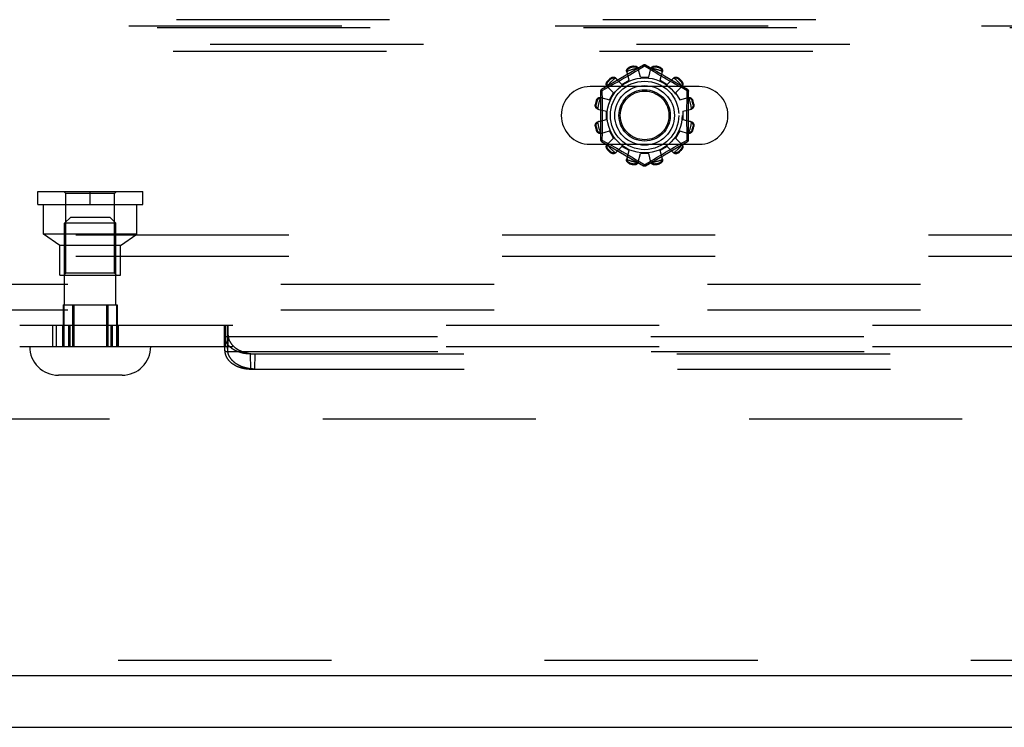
# Model space of a CAD drawing. Header units: inches. Extents: x 0 to 189, y 0 to 122.
# Tile 96 of 226: x 71.3 to 76.1, y 35.12 to 38.57. Entities that reach past the tile are written whole.
import ezdxf

# ---------------------------------------------------------------- set-up
doc = ezdxf.new("R2010")
doc.units = ezdxf.units.IN
doc.header["$LTSCALE"] = 10.388889
doc.header["$MEASUREMENT"] = 0
doc.linetypes.add('HIDDEN', pattern=[0.2, 0.1, -0.1])
doc.layers.get('0').update_dxf_attribs({"linetype": 'CONTINUOUS'})
for name, color, linetype in [('DEFAULT_2', 8, 'HIDDEN'), ('RIGHTHAND_DOOR_ASSEMBLY', 7, 'CONTINUOUS'), ('SUBPANEL', 7, 'CONTINUOUS')]:
    doc.layers.add(name, color=color, linetype=linetype)

msp = doc.modelspace()

# ---------------------------------------------------------------- linework, layer by layer
at = {"color": 7, "linetype": 'Continuous'}
msp.add_line((38.006, 35.1205), (85.902, 35.1205), dxfattribs=at)
at = {"layer": 'DEFAULT_2', "color": 8, "linetype": 'HIDDEN'}
for p, q in [((69.9698, 38.412), (78.7198, 38.412)), ((74.3398, 38.3443), (74.1353, 38.2262)), ((74.2916, 38.3357), (74.2906, 38.3395)), ((74.3448, 38.3397), (74.3099, 38.3185)), ((74.3482, 38.3376), (74.3448, 38.3397)), ((74.3679, 38.3256), (74.3482, 38.3376)), ((74.5543, 38.2262), (74.3498, 38.3443)), ((74.3989, 38.3395), (74.3979, 38.3357)), ((74.2691, 38.2706), (74.2575, 38.3127)), ((74.2724, 38.296), (74.2577, 38.2874)), ((74.2717, 38.3344), (74.2727, 38.3306)), ((74.2861, 38.3042), (74.2724, 38.296)), ((74.2987, 38.3117), (74.2861, 38.3042)), ((74.3099, 38.3185), (74.2987, 38.3117)), ((74.3248, 38.2855), (74.3137, 38.3277)), ((74.3648, 38.2855), (74.3758, 38.3277)), ((74.399, 38.3068), (74.3875, 38.3137)), ((74.4117, 38.2992), (74.399, 38.3068)), ((74.4254, 38.2911), (74.4117, 38.2992)), ((74.4168, 38.3306), (74.4178, 38.3344)), ((74.4204, 38.2706), (74.432, 38.3127)), ((74.4395, 38.2829), (74.4254, 38.2911)), ((74.1626, 38.2405), (74.1937, 38.2098)), ((74.164, 38.2664), (74.1668, 38.2636)), ((74.1884, 38.2479), (74.1724, 38.2391)), ((74.1806, 38.2774), (74.1778, 38.2802)), ((74.2006, 38.2547), (74.1884, 38.2479)), ((74.2139, 38.2622), (74.2006, 38.2547)), ((74.2038, 38.2816), (74.2344, 38.2506)), ((74.228, 38.2702), (74.2139, 38.2622)), ((74.2428, 38.2787), (74.228, 38.2702)), ((74.2344, 38.2506), (74.2691, 38.2706)), ((74.2577, 38.2874), (74.2428, 38.2787)), ((74.3248, 38.2855), (74.3648, 38.2855)), ((74.4204, 38.2706), (74.4551, 38.2506)), ((74.4537, 38.2747), (74.4395, 38.2829)), ((74.4675, 38.2668), (74.4537, 38.2747)), ((74.4551, 38.2506), (74.4857, 38.2816)), ((74.4807, 38.2593), (74.4675, 38.2668)), ((74.493, 38.2524), (74.4807, 38.2593)), ((74.5043, 38.2461), (74.493, 38.2524)), ((74.4958, 38.2098), (74.5269, 38.2405)), ((74.5145, 38.2405), (74.5043, 38.2461)), ((74.5117, 38.2802), (74.5089, 38.2774)), ((74.528, 38.2331), (74.5145, 38.2405)), ((74.5227, 38.2636), (74.5255, 38.2664)), ((74.6104, 38.2401), (74.0791, 38.2401)), ((74.1303, 38.2176), (74.1303, 37.9814)), ((74.1545, 38.2293), (74.1367, 38.2196)), ((74.1367, 38.2196), (74.137, 38.2079)), ((74.1724, 38.2391), (74.1545, 38.2293)), ((74.1737, 38.1752), (74.1937, 38.2098)), ((74.4958, 38.2098), (74.5158, 38.1752)), ((74.5528, 38.2196), (74.528, 38.2331)), ((74.5593, 37.9814), (74.5593, 38.2176)), ((74.1048, 38.1537), (74.1086, 38.1527)), ((74.1136, 38.1715), (74.1098, 38.1726)), ((74.1316, 38.1868), (74.1737, 38.1752)), ((74.5158, 38.1752), (74.5579, 38.1868)), ((74.5797, 38.1726), (74.5759, 38.1715)), ((74.5809, 38.1527), (74.5847, 38.1537)), ((74.1165, 38.1305), (74.1588, 38.1195)), ((74.1588, 38.0795), (74.1588, 38.1195)), ((74.5308, 38.1195), (74.573, 38.1305)), ((74.5308, 38.1195), (74.5308, 38.0795)), ((74.1165, 38.0685), (74.1588, 38.0795)), ((74.5308, 38.0795), (74.573, 38.0685)), ((74.1086, 38.0463), (74.1048, 38.0453)), ((74.1098, 38.0265), (74.1136, 38.0275)), ((74.1316, 38.0123), (74.1737, 38.0238)), ((74.1937, 37.9892), (74.1737, 38.0238)), ((74.5158, 38.0238), (74.4958, 37.9892)), ((74.5158, 38.0238), (74.5579, 38.0123)), ((74.5759, 38.0275), (74.5797, 38.0265)), ((74.5847, 38.0453), (74.5809, 38.0463)), ((74.0791, 37.9589), (74.6104, 37.9589)), ((74.1353, 37.9728), (74.3398, 37.8547)), ((74.1367, 37.9794), (74.1615, 37.9659)), ((74.1615, 37.9659), (74.175, 37.9585)), ((74.1626, 37.9585), (74.1937, 37.9892)), ((74.175, 37.9585), (74.1852, 37.9529)), ((74.1852, 37.9529), (74.1965, 37.9466)), ((74.3498, 37.8547), (74.5543, 37.9728)), ((74.4958, 37.9892), (74.5269, 37.9585)), ((74.5011, 37.9511), (74.5171, 37.9599)), ((74.5171, 37.9599), (74.535, 37.9697)), ((74.535, 37.9697), (74.5528, 37.9794)), ((74.5528, 37.9794), (74.5525, 37.9911)), ((74.1668, 37.9354), (74.164, 37.9326)), ((74.1778, 37.9188), (74.1806, 37.9216)), ((74.1965, 37.9466), (74.2088, 37.9397)), ((74.2038, 37.9174), (74.2344, 37.9484)), ((74.2088, 37.9397), (74.222, 37.9323)), ((74.222, 37.9323), (74.2358, 37.9244)), ((74.2691, 37.9284), (74.2344, 37.9484)), ((74.2358, 37.9244), (74.25, 37.9162)), ((74.25, 37.9162), (74.2641, 37.9079)), ((74.2575, 37.8864), (74.2691, 37.9284)), ((74.3137, 37.8713), (74.3248, 37.9135)), ((74.3648, 37.9135), (74.3248, 37.9135)), ((74.3758, 37.8713), (74.3648, 37.9135)), ((74.4171, 37.903), (74.4318, 37.9116)), ((74.4551, 37.9484), (74.4204, 37.9284)), ((74.432, 37.8864), (74.4204, 37.9284)), ((74.4318, 37.9116), (74.4467, 37.9204)), ((74.4467, 37.9204), (74.4615, 37.9288)), ((74.4551, 37.9484), (74.4857, 37.9174)), ((74.4615, 37.9288), (74.4756, 37.9368)), ((74.4756, 37.9368), (74.4889, 37.9443)), ((74.4889, 37.9443), (74.5011, 37.9511)), ((74.5089, 37.9216), (74.5117, 37.9188)), ((74.5255, 37.9326), (74.5227, 37.9354)), ((74.2727, 37.8684), (74.2717, 37.8646)), ((74.2843, 37.8959), (74.2964, 37.8887)), ((74.2906, 37.8595), (74.2916, 37.8633)), ((74.2964, 37.8887), (74.3123, 37.8791)), ((74.3123, 37.8791), (74.3216, 37.8734)), ((74.3216, 37.8734), (74.3413, 37.8614)), ((74.3413, 37.8614), (74.3448, 37.8593)), ((74.3448, 37.8593), (74.3796, 37.8805)), ((74.3796, 37.8805), (74.3908, 37.8873)), ((74.3908, 37.8873), (74.4034, 37.8948)), ((74.3979, 37.8633), (74.3989, 37.8595)), ((74.4034, 37.8948), (74.4171, 37.903)), ((74.4178, 37.8646), (74.4168, 37.8684)), ((71.3873, 37.729), (71.8993, 37.729)), ((71.3873, 37.666), (71.3873, 37.729)), ((71.5253, 37.719), (71.5153, 37.729)), ((71.7613, 37.719), (71.5253, 37.719)), ((71.5253, 37.331), (71.5253, 37.719)), ((71.6433, 37.666), (71.6433, 37.729)), ((71.7613, 37.719), (71.7713, 37.729)), ((71.7613, 37.331), (71.7613, 37.719)), ((71.8993, 37.666), (71.8993, 37.729)), ((71.3873, 37.666), (71.8993, 37.666)), ((71.4163, 37.521), (71.4163, 37.666)), ((71.8703, 37.521), (71.8703, 37.666)), ((71.5483, 37.6045), (71.5183, 37.5745)), ((71.7683, 37.5745), (71.5183, 37.5745)), ((71.5183, 37.1775), (71.5183, 37.5745)), ((71.5483, 37.6045), (71.7383, 37.6045)), ((71.7383, 37.6045), (71.7683, 37.5745)), ((71.7683, 37.1775), (71.7683, 37.5745)), ((71.8703, 37.521), (71.4163, 37.521)), ((71.4958, 37.466), (71.4163, 37.521)), ((71.7908, 37.466), (71.8703, 37.521)), ((78.8448, 37.516), (69.8448, 37.516)), ((71.7908, 37.466), (71.4958, 37.466)), ((71.4958, 37.321), (71.4958, 37.466)), ((71.7908, 37.321), (71.7908, 37.466)), ((78.8448, 37.412), (69.8448, 37.412)), ((71.5253, 37.331), (71.5153, 37.321)), ((71.7613, 37.331), (71.5253, 37.331)), ((71.7613, 37.331), (71.7713, 37.321)), ((71.4958, 37.321), (71.7908, 37.321)), ((71.5114, 37.1775), (71.7752, 37.1775)), ((71.5114, 37.1775), (71.5114, 36.9745)), ((71.5153, 37.1775), (71.5153, 36.9745)), ((71.5573, 37.1775), (71.5573, 36.9745)), ((71.5634, 37.1775), (71.5634, 36.9745)), ((71.7232, 37.1775), (71.7232, 36.9745)), ((71.7293, 37.1775), (71.7293, 36.9745)), ((71.7713, 37.1775), (71.7713, 36.9745)), ((71.7752, 37.1775), (71.7752, 36.9745)), ((71.2997, 37.0785), (80.8598, 37.0785)), ((71.4602, 37.0785), (71.4602, 36.9745)), ((71.4779, 37.0785), (71.4779, 36.9745)), ((71.5081, 37.0785), (71.5081, 36.9745)), ((71.5129, 37.0785), (71.5129, 36.9745)), ((71.5374, 37.0785), (71.5374, 36.9745)), ((71.5436, 37.0785), (71.5436, 36.9745)), ((71.7433, 37.0785), (71.7433, 36.9745)), ((71.7496, 37.0785), (71.7496, 36.9745)), ((71.774, 37.0785), (71.774, 36.9745)), ((71.7788, 37.0785), (71.7788, 36.9745)), ((72.2963, 37.0785), (72.2963, 36.9745)), ((72.2973, 37.0389), (72.2975, 37.047)), ((72.2975, 37.047), (72.2978, 37.053)), ((72.2978, 37.053), (72.298, 37.0575)), ((72.298, 37.0575), (72.2981, 37.0605)), ((72.2981, 37.0605), (72.2983, 37.0634)), ((72.2983, 37.0634), (72.2984, 37.066)), ((72.2984, 37.066), (72.2985, 37.0676)), ((72.2985, 37.0676), (72.2986, 37.0691)), ((72.2986, 37.0691), (72.2987, 37.0704)), ((72.2992, 37.0785), (72.2992, 36.9745)), ((72.3, 36.9745), (72.3, 37.0785)), ((72.3002, 37.0785), (72.3002, 36.9745)), ((72.311, 37.0785), (72.311, 36.9745)), ((72.312, 37.0785), (72.312, 36.9745)), ((72.3122, 36.9745), (72.3122, 37.0785)), ((72.3135, 37.0711), (72.3133, 37.0723)), ((72.3136, 37.0698), (72.3135, 37.0711)), ((72.3137, 37.0683), (72.3136, 37.0698)), ((72.3138, 37.0668), (72.3137, 37.0683)), ((72.3139, 37.0643), (72.3138, 37.0668)), ((72.3139, 37.0785), (72.3139, 36.9745)), ((72.3141, 37.0615), (72.3139, 37.0643)), ((72.3142, 37.0585), (72.3141, 37.0615)), ((72.3144, 37.0542), (72.3142, 37.0585)), ((72.3146, 37.0482), (72.3144, 37.0542)), ((72.3149, 37.0403), (72.3146, 37.0482)), ((72.297, 37.03), (72.2973, 37.0389)), ((72.2988, 36.9563), (72.297, 37.03)), ((72.297, 37.0271), (72.297, 37.03)), ((72.2972, 37.0239), (72.297, 37.0271)), ((72.2988, 36.9535), (72.297, 37.0271)), ((72.2972, 37.0239), (79.8623, 37.0239)), ((72.3134, 36.9563), (72.3152, 37.03)), ((72.3152, 37.03), (72.3149, 37.0403)), ((71.2997, 36.9745), (80.141, 36.9745)), ((72.2988, 36.9563), (72.2989, 36.9601)), ((72.2988, 36.9563), (72.2988, 36.9535)), ((72.2988, 36.9535), (72.2989, 36.9504)), ((72.2989, 36.9601), (72.299, 36.9628)), ((72.2989, 36.9504), (79.8605, 36.9504)), ((72.299, 36.9628), (72.2991, 36.9647)), ((72.2991, 36.9664), (72.2992, 36.968)), ((72.2991, 36.9647), (72.2991, 36.9664)), ((72.2992, 36.968), (72.2993, 36.9689)), ((72.2993, 36.9689), (72.2993, 36.9698)), ((72.3128, 36.9706), (72.3128, 36.9714)), ((72.3129, 36.9698), (72.3128, 36.9706)), ((72.3129, 36.9689), (72.3129, 36.9698)), ((72.313, 36.968), (72.3129, 36.9689)), ((72.3131, 36.9664), (72.313, 36.968)), ((72.3131, 36.9647), (72.3131, 36.9664)), ((72.3132, 36.9622), (72.3131, 36.9647)), ((72.3133, 36.9594), (72.3132, 36.9622)), ((72.3134, 36.9563), (72.3133, 36.9594)), ((72.4248, 36.9382), (79.7346, 36.9382)), ((72.4266, 36.8647), (72.4248, 36.9382)), ((72.4456, 36.8647), (72.4473, 36.9382)), ((72.4266, 36.8647), (79.7329, 36.8647)), ((71.7983, 36.8345), (71.4883, 36.8345)), ((84.204, 36.6205), (63.6, 36.6205))]:
    msp.add_line(p, q, dxfattribs=at)
for points in [[(74.2906, 38.3395), (74.2927, 38.3399), (74.2949, 38.34), (74.2971, 38.34), (74.2993, 38.3398), (74.3014, 38.3393), (74.3034, 38.3386), (74.3053, 38.3378), (74.3071, 38.3368), (74.3087, 38.3356), (74.3101, 38.3342), (74.3113, 38.3327), (74.3124, 38.3311), (74.3132, 38.3295), (74.3137, 38.3277)], [(74.3398, 38.3443), (74.3401, 38.3444), (74.3405, 38.3442), (74.3411, 38.3439), (74.3417, 38.3434), (74.3424, 38.3427), (74.3432, 38.3418), (74.3439, 38.3408), (74.3448, 38.3397)], [(74.3448, 38.3397), (74.3455, 38.3408), (74.3463, 38.3418), (74.3471, 38.3427), (74.3478, 38.3434), (74.3484, 38.3439), (74.349, 38.3442), (74.3494, 38.3444), (74.3498, 38.3443)], [(74.3758, 38.3277), (74.3763, 38.3295), (74.3771, 38.3311), (74.3782, 38.3327), (74.3794, 38.3342), (74.3808, 38.3356), (74.3825, 38.3368), (74.3842, 38.3378), (74.3861, 38.3386), (74.3881, 38.3393), (74.3902, 38.3398), (74.3924, 38.34), (74.3946, 38.34), (74.3968, 38.3399), (74.3989, 38.3395)], [(74.2575, 38.3127), (74.2571, 38.3144), (74.257, 38.3163), (74.2571, 38.3182), (74.2574, 38.3201), (74.258, 38.322), (74.2588, 38.3239), (74.2598, 38.3256), (74.261, 38.3273), (74.2624, 38.3288), (74.264, 38.3303), (74.2658, 38.3316), (74.2677, 38.3327), (74.2696, 38.3337), (74.2717, 38.3344)], [(74.2598, 38.3145), (74.2593, 38.313), (74.2591, 38.3115), (74.2589, 38.3099), (74.259, 38.3084), (74.2591, 38.307), (74.2595, 38.3055)], [(74.2598, 38.3145), (74.26, 38.3155), (74.2602, 38.3165), (74.2605, 38.3176), (74.2608, 38.3185), (74.2612, 38.3195), (74.2616, 38.3205), (74.2621, 38.3214), (74.2626, 38.3223), (74.2632, 38.3232), (74.2638, 38.3242), (74.2645, 38.3251), (74.2653, 38.326), (74.2662, 38.3268), (74.2672, 38.3277), (74.2684, 38.3285), (74.2697, 38.3293), (74.2711, 38.33), (74.2727, 38.3306)], [(74.2916, 38.3357), (74.2933, 38.3359), (74.2949, 38.3361), (74.2964, 38.336), (74.2978, 38.3359), (74.2991, 38.3356), (74.3003, 38.3353), (74.3015, 38.3349), (74.3025, 38.3345), (74.3035, 38.334), (74.3045, 38.3335), (74.3054, 38.333), (74.3063, 38.3324), (74.3071, 38.3318), (74.3079, 38.3311), (74.3087, 38.3305), (74.3094, 38.3297), (74.3101, 38.329), (74.3108, 38.3282)], [(74.3156, 38.3206), (74.3152, 38.322), (74.3146, 38.3233), (74.3139, 38.3246), (74.313, 38.3259), (74.312, 38.3271), (74.3108, 38.3282)], [(74.3875, 38.3137), (74.3724, 38.3228), (74.3679, 38.3256)], [(74.3787, 38.3282), (74.3775, 38.3271), (74.3765, 38.3259), (74.3756, 38.3246), (74.3749, 38.3233), (74.3743, 38.322), (74.3739, 38.3206)], [(74.3787, 38.3282), (74.3794, 38.329), (74.3801, 38.3297), (74.3808, 38.3305), (74.3816, 38.3311), (74.3824, 38.3318), (74.3832, 38.3324), (74.3841, 38.333), (74.385, 38.3335), (74.386, 38.334), (74.387, 38.3345), (74.3881, 38.3349), (74.3892, 38.3353), (74.3904, 38.3356), (74.3917, 38.3359), (74.3931, 38.336), (74.3946, 38.3361), (74.3962, 38.3359), (74.3979, 38.3357)], [(74.4168, 38.3306), (74.4184, 38.33), (74.4198, 38.3293), (74.4211, 38.3285), (74.4223, 38.3277), (74.4233, 38.3268), (74.4242, 38.3259), (74.425, 38.325), (74.4257, 38.3241), (74.4263, 38.3232), (74.4269, 38.3223), (74.4274, 38.3214), (74.4279, 38.3205), (74.4283, 38.3195), (74.4287, 38.3185), (74.429, 38.3175), (74.4293, 38.3165), (74.4295, 38.3155), (74.4297, 38.3145)], [(74.4178, 38.3344), (74.4199, 38.3337), (74.4218, 38.3327), (74.4237, 38.3316), (74.4255, 38.3303), (74.4271, 38.3288), (74.4285, 38.3273), (74.4297, 38.3256), (74.4307, 38.3239), (74.4315, 38.322), (74.4321, 38.3201), (74.4324, 38.3182), (74.4325, 38.3163), (74.4324, 38.3144), (74.432, 38.3127)], [(74.43, 38.3055), (74.4304, 38.307), (74.4305, 38.3084), (74.4306, 38.3099), (74.4304, 38.3115), (74.4302, 38.313), (74.4297, 38.3145)], [(74.1626, 38.2405), (74.1614, 38.2418), (74.1604, 38.2434), (74.1595, 38.245), (74.1588, 38.2469), (74.1583, 38.2488), (74.1581, 38.2508), (74.1581, 38.2528), (74.1583, 38.2548), (74.1588, 38.2569), (74.1594, 38.259), (74.1603, 38.261), (74.1614, 38.2629), (74.1626, 38.2647), (74.164, 38.2664)], [(74.1637, 38.2432), (74.1633, 38.2442), (74.163, 38.2452), (74.1628, 38.2462), (74.1626, 38.2472), (74.1624, 38.2483), (74.1623, 38.2493), (74.1622, 38.2503), (74.1622, 38.2514), (74.1622, 38.2525), (74.1623, 38.2536), (74.1625, 38.2547), (74.1627, 38.2559), (74.1631, 38.2571), (74.1635, 38.2584), (74.1641, 38.2597), (74.1648, 38.261), (74.1657, 38.2623), (74.1668, 38.2636)], [(74.1637, 38.2432), (74.164, 38.2417), (74.1646, 38.2402), (74.1652, 38.2388), (74.166, 38.2375), (74.1669, 38.2364), (74.1679, 38.2353)], [(74.1778, 38.2802), (74.1795, 38.2816), (74.1813, 38.2829), (74.1833, 38.284), (74.1853, 38.2848), (74.1873, 38.2855), (74.1894, 38.2859), (74.1914, 38.2862), (74.1935, 38.2862), (74.1955, 38.2859), (74.1974, 38.2855), (74.1992, 38.2848), (74.2009, 38.2839), (74.2024, 38.2829), (74.2038, 38.2816)], [(74.1806, 38.2774), (74.1819, 38.2785), (74.1833, 38.2794), (74.1846, 38.2802), (74.1859, 38.2807), (74.1872, 38.2812), (74.1884, 38.2815), (74.1895, 38.2818), (74.1907, 38.2819), (74.1918, 38.282), (74.1929, 38.282), (74.1939, 38.282), (74.195, 38.282), (74.196, 38.2818), (74.197, 38.2817), (74.198, 38.2815), (74.1991, 38.2812), (74.2, 38.2809), (74.201, 38.2806)], [(74.209, 38.2764), (74.2079, 38.2774), (74.2067, 38.2783), (74.2054, 38.279), (74.204, 38.2797), (74.2026, 38.2802), (74.201, 38.2806)], [(74.4885, 38.2806), (74.4869, 38.2802), (74.4855, 38.2797), (74.4841, 38.279), (74.4828, 38.2783), (74.4816, 38.2774), (74.4805, 38.2764)], [(74.4857, 38.2816), (74.4871, 38.2829), (74.4886, 38.2839), (74.4903, 38.2848), (74.4921, 38.2855), (74.494, 38.2859), (74.496, 38.2862), (74.4981, 38.2862), (74.5001, 38.2859), (74.5022, 38.2855), (74.5042, 38.2848), (74.5062, 38.284), (74.5082, 38.2829), (74.51, 38.2816), (74.5117, 38.2802)], [(74.4885, 38.2806), (74.4895, 38.2809), (74.4905, 38.2812), (74.4915, 38.2815), (74.4925, 38.2817), (74.4935, 38.2818), (74.4945, 38.282), (74.4956, 38.282), (74.4966, 38.282), (74.4977, 38.282), (74.4988, 38.2819), (74.5, 38.2818), (74.5012, 38.2815), (74.5024, 38.2812), (74.5036, 38.2807), (74.5049, 38.2802), (74.5062, 38.2794), (74.5076, 38.2785), (74.5089, 38.2774)], [(74.5216, 38.2353), (74.5226, 38.2364), (74.5235, 38.2375), (74.5243, 38.2388), (74.5249, 38.2402), (74.5255, 38.2417), (74.5258, 38.2432)], [(74.5227, 38.2636), (74.5238, 38.2623), (74.5247, 38.261), (74.5254, 38.2597), (74.526, 38.2584), (74.5264, 38.2571), (74.5268, 38.2559), (74.527, 38.2547), (74.5272, 38.2536), (74.5273, 38.2525), (74.5273, 38.2514), (74.5273, 38.2503), (74.5272, 38.2493), (74.5271, 38.2483), (74.5269, 38.2472), (74.5267, 38.2462), (74.5265, 38.2452), (74.5262, 38.2442), (74.5258, 38.2432)], [(74.5255, 38.2664), (74.5269, 38.2647), (74.5281, 38.2629), (74.5292, 38.261), (74.5301, 38.259), (74.5307, 38.2569), (74.5312, 38.2548), (74.5314, 38.2528), (74.5314, 38.2508), (74.5312, 38.2488), (74.5307, 38.2469), (74.53, 38.245), (74.5291, 38.2434), (74.5281, 38.2418), (74.5269, 38.2405)], [(74.1303, 38.2176), (74.1304, 38.2179), (74.1307, 38.2182), (74.1313, 38.2185), (74.132, 38.2188), (74.133, 38.2191), (74.1341, 38.2193), (74.1354, 38.2195), (74.1367, 38.2196)], [(74.1367, 38.2196), (74.1362, 38.2209), (74.1357, 38.222), (74.1353, 38.2231), (74.1351, 38.2241), (74.1349, 38.2249), (74.1349, 38.2255), (74.135, 38.226), (74.1353, 38.2262)], [(74.137, 38.2079), (74.1376, 38.1841), (74.1378, 38.172), (74.138, 38.16), (74.1382, 38.1479), (74.1384, 38.1358), (74.1385, 38.1237), (74.1386, 38.1116), (74.1386, 38.0995), (74.1386, 38.0874), (74.1385, 38.0753), (74.1384, 38.0633), (74.1382, 38.0511), (74.138, 38.039), (74.1378, 38.027)], [(74.5517, 38.1721), (74.5522, 38.1961), (74.5525, 38.2079), (74.5528, 38.2196)], [(74.5543, 38.2262), (74.5545, 38.226), (74.5546, 38.2255), (74.5546, 38.2249), (74.5544, 38.2241), (74.5542, 38.2231), (74.5538, 38.222), (74.5533, 38.2209), (74.5528, 38.2196)], [(74.5528, 38.2196), (74.5541, 38.2195), (74.5554, 38.2193), (74.5565, 38.2191), (74.5575, 38.2188), (74.5582, 38.2185), (74.5588, 38.2182), (74.5591, 38.2179), (74.5593, 38.2176)], [(74.1165, 38.1305), (74.1148, 38.1311), (74.1131, 38.1319), (74.1115, 38.1329), (74.11, 38.1342), (74.1087, 38.1356), (74.1075, 38.1372), (74.1065, 38.1389), (74.1056, 38.1408), (74.105, 38.1428), (74.1045, 38.1449), (74.1043, 38.1471), (74.1042, 38.1494), (74.1044, 38.1515), (74.1048, 38.1537)], [(74.1161, 38.1334), (74.1153, 38.1341), (74.1145, 38.1348), (74.1138, 38.1356), (74.1131, 38.1364), (74.1125, 38.1372), (74.1118, 38.138), (74.1113, 38.1389), (74.1107, 38.1398), (74.1102, 38.1407), (74.1097, 38.1417), (74.1093, 38.1428), (74.1089, 38.1439), (74.1086, 38.1452), (74.1084, 38.1465), (74.1082, 38.1479), (74.1082, 38.1494), (74.1083, 38.151), (74.1086, 38.1527)], [(74.1098, 38.1726), (74.1106, 38.1746), (74.1115, 38.1766), (74.1127, 38.1785), (74.114, 38.1803), (74.1154, 38.1819), (74.117, 38.1833), (74.1187, 38.1845), (74.1204, 38.1855), (74.1223, 38.1863), (74.1241, 38.1869), (74.1261, 38.1872), (74.128, 38.1873), (74.1298, 38.1871), (74.1316, 38.1868)], [(74.1136, 38.1715), (74.1142, 38.1731), (74.1149, 38.1746), (74.1157, 38.1759), (74.1166, 38.177), (74.1174, 38.178), (74.1183, 38.1789), (74.1192, 38.1797), (74.1201, 38.1804), (74.121, 38.1811), (74.122, 38.1817), (74.1229, 38.1822), (74.1238, 38.1826), (74.1248, 38.183), (74.1257, 38.1834), (74.1267, 38.1837), (74.1277, 38.184), (74.1287, 38.1843), (74.1297, 38.1845)], [(74.1387, 38.1848), (74.1373, 38.1851), (74.1358, 38.1853), (74.1343, 38.1853), (74.1328, 38.1852), (74.1313, 38.1849), (74.1297, 38.1845)], [(74.5598, 38.1845), (74.5582, 38.1849), (74.5567, 38.1852), (74.5552, 38.1853), (74.5537, 38.1853), (74.5522, 38.1851), (74.5508, 38.1848)], [(74.5525, 37.9911), (74.5519, 38.0149), (74.5517, 38.027), (74.5515, 38.0391), (74.5513, 38.0512), (74.5511, 38.0633), (74.551, 38.0754), (74.5509, 38.0874), (74.5509, 38.0995), (74.5509, 38.1116), (74.551, 38.1237), (74.5511, 38.1358), (74.5513, 38.1479), (74.5515, 38.16), (74.5517, 38.1721)], [(74.5579, 38.1868), (74.5597, 38.1871), (74.5615, 38.1873), (74.5634, 38.1872), (74.5654, 38.1869), (74.5673, 38.1863), (74.5691, 38.1855), (74.5708, 38.1845), (74.5725, 38.1833), (74.5741, 38.1819), (74.5755, 38.1803), (74.5768, 38.1785), (74.578, 38.1766), (74.5789, 38.1746), (74.5797, 38.1726)], [(74.5598, 38.1845), (74.5608, 38.1843), (74.5618, 38.184), (74.5628, 38.1837), (74.5638, 38.1834), (74.5648, 38.183), (74.5657, 38.1826), (74.5666, 38.1822), (74.5676, 38.1816), (74.5685, 38.1811), (74.5694, 38.1804), (74.5703, 38.1797), (74.5712, 38.1789), (74.5721, 38.178), (74.5729, 38.177), (74.5738, 38.1759), (74.5746, 38.1746), (74.5753, 38.1731), (74.5759, 38.1715)], [(74.5847, 38.1537), (74.5851, 38.1515), (74.5853, 38.1494), (74.5852, 38.1471), (74.585, 38.1449), (74.5845, 38.1428), (74.5839, 38.1408), (74.583, 38.1389), (74.582, 38.1372), (74.5808, 38.1356), (74.5795, 38.1342), (74.578, 38.1329), (74.5764, 38.1319), (74.5747, 38.1311), (74.573, 38.1305)], [(74.5809, 38.1527), (74.5812, 38.151), (74.5813, 38.1494), (74.5813, 38.1479), (74.5811, 38.1465), (74.5809, 38.1451), (74.5806, 38.1439), (74.5802, 38.1428), (74.5798, 38.1417), (74.5793, 38.1407), (74.5788, 38.1398), (74.5782, 38.1389), (74.5777, 38.138), (74.577, 38.1372), (74.5764, 38.1364), (74.5757, 38.1356), (74.575, 38.1348), (74.5742, 38.1341), (74.5734, 38.1334)], [(74.1161, 38.1334), (74.1172, 38.1323), (74.1184, 38.1313), (74.1196, 38.1304), (74.1209, 38.1297), (74.1223, 38.1291), (74.1237, 38.1287)], [(74.5658, 38.1287), (74.5672, 38.1291), (74.5686, 38.1297), (74.5699, 38.1304), (74.5711, 38.1313), (74.5723, 38.1323), (74.5734, 38.1334)], [(74.1048, 38.0453), (74.1044, 38.0475), (74.1042, 38.0497), (74.1043, 38.0519), (74.1045, 38.0541), (74.105, 38.0562), (74.1056, 38.0582), (74.1065, 38.0601), (74.1075, 38.0618), (74.1087, 38.0634), (74.11, 38.0649), (74.1115, 38.0661), (74.1131, 38.0671), (74.1148, 38.0679), (74.1165, 38.0685)], [(74.1086, 38.0463), (74.1083, 38.048), (74.1082, 38.0496), (74.1082, 38.0511), (74.1084, 38.0526), (74.1086, 38.0539), (74.1089, 38.0551), (74.1093, 38.0562), (74.1097, 38.0573), (74.1102, 38.0583), (74.1107, 38.0593), (74.1113, 38.0602), (74.1118, 38.061), (74.1125, 38.0619), (74.1131, 38.0627), (74.1138, 38.0634), (74.1145, 38.0642), (74.1153, 38.0649), (74.1161, 38.0656)], [(74.1237, 38.0704), (74.1223, 38.0699), (74.1209, 38.0693), (74.1196, 38.0686), (74.1184, 38.0677), (74.1172, 38.0667), (74.1161, 38.0656)], [(74.5734, 38.0656), (74.5723, 38.0667), (74.5711, 38.0677), (74.5699, 38.0686), (74.5686, 38.0693), (74.5672, 38.0699), (74.5658, 38.0704)], [(74.573, 38.0685), (74.5747, 38.0679), (74.5764, 38.0671), (74.578, 38.0661), (74.5795, 38.0649), (74.5808, 38.0634), (74.582, 38.0618), (74.583, 38.0601), (74.5839, 38.0582), (74.5845, 38.0562), (74.585, 38.0541), (74.5852, 38.0519), (74.5853, 38.0497), (74.5851, 38.0475), (74.5847, 38.0453)], [(74.5734, 38.0656), (74.5742, 38.0649), (74.575, 38.0642), (74.5757, 38.0634), (74.5764, 38.0627), (74.577, 38.0618), (74.5777, 38.061), (74.5782, 38.0601), (74.5788, 38.0592), (74.5793, 38.0583), (74.5798, 38.0573), (74.5802, 38.0562), (74.5806, 38.0551), (74.5809, 38.0539), (74.5811, 38.0525), (74.5813, 38.0511), (74.5813, 38.0496), (74.5812, 38.048), (74.5809, 38.0463)], [(74.1316, 38.0123), (74.1298, 38.0119), (74.128, 38.0117), (74.1261, 38.0118), (74.1241, 38.0122), (74.1223, 38.0127), (74.1204, 38.0135), (74.1187, 38.0145), (74.117, 38.0157), (74.1154, 38.0171), (74.114, 38.0187), (74.1127, 38.0205), (74.1115, 38.0224), (74.1106, 38.0244), (74.1098, 38.0265)], [(74.1297, 38.0145), (74.1287, 38.0147), (74.1277, 38.015), (74.1267, 38.0153), (74.1257, 38.0156), (74.1248, 38.016), (74.1238, 38.0164), (74.1229, 38.0169), (74.1219, 38.0174), (74.121, 38.0179), (74.1201, 38.0186), (74.1192, 38.0193), (74.1183, 38.0201), (74.1174, 38.021), (74.1166, 38.022), (74.1157, 38.0231), (74.1149, 38.0244), (74.1142, 38.0259), (74.1136, 38.0275)], [(74.1297, 38.0145), (74.1313, 38.0141), (74.1328, 38.0138), (74.1343, 38.0137), (74.1358, 38.0137), (74.1373, 38.0139), (74.1387, 38.0142)], [(74.1378, 38.027), (74.1373, 38.003), (74.137, 37.9911), (74.1367, 37.9794)], [(74.5508, 38.0142), (74.5522, 38.0139), (74.5537, 38.0137), (74.5552, 38.0137), (74.5567, 38.0138), (74.5582, 38.0141), (74.5598, 38.0145)], [(74.5797, 38.0265), (74.5789, 38.0244), (74.578, 38.0224), (74.5768, 38.0205), (74.5755, 38.0187), (74.5741, 38.0171), (74.5725, 38.0157), (74.5708, 38.0145), (74.5691, 38.0135), (74.5673, 38.0127), (74.5654, 38.0122), (74.5634, 38.0118), (74.5615, 38.0117), (74.5597, 38.0119), (74.5579, 38.0123)], [(74.5759, 38.0275), (74.5753, 38.0259), (74.5746, 38.0244), (74.5738, 38.0231), (74.5729, 38.022), (74.5721, 38.021), (74.5712, 38.0201), (74.5703, 38.0193), (74.5694, 38.0186), (74.5685, 38.0179), (74.5676, 38.0174), (74.5666, 38.0168), (74.5657, 38.0164), (74.5647, 38.016), (74.5638, 38.0156), (74.5628, 38.0153), (74.5618, 38.015), (74.5608, 38.0147), (74.5598, 38.0145)], [(74.1367, 37.9794), (74.1354, 37.9795), (74.1341, 37.9797), (74.133, 37.98), (74.132, 37.9802), (74.1313, 37.9805), (74.1307, 37.9808), (74.1304, 37.9811), (74.1303, 37.9814)], [(74.1353, 37.9728), (74.135, 37.973), (74.1349, 37.9735), (74.1349, 37.9741), (74.1351, 37.9749), (74.1353, 37.9759), (74.1357, 37.977), (74.1362, 37.9782), (74.1367, 37.9794)], [(74.164, 37.9326), (74.1626, 37.9343), (74.1614, 37.9361), (74.1603, 37.938), (74.1594, 37.94), (74.1588, 37.9421), (74.1583, 37.9442), (74.1581, 37.9462), (74.1581, 37.9482), (74.1583, 37.9502), (74.1588, 37.9521), (74.1595, 37.954), (74.1604, 37.9557), (74.1614, 37.9572), (74.1626, 37.9585)], [(74.1668, 37.9354), (74.1657, 37.9367), (74.1648, 37.938), (74.1641, 37.9394), (74.1635, 37.9407), (74.1631, 37.9419), (74.1627, 37.9431), (74.1625, 37.9443), (74.1623, 37.9454), (74.1622, 37.9466), (74.1622, 37.9476), (74.1622, 37.9487), (74.1623, 37.9497), (74.1624, 37.9508), (74.1626, 37.9518), (74.1628, 37.9528), (74.163, 37.9538), (74.1633, 37.9548), (74.1637, 37.9558)], [(74.1679, 37.9637), (74.1669, 37.9626), (74.166, 37.9615), (74.1652, 37.9602), (74.1646, 37.9588), (74.164, 37.9573), (74.1637, 37.9558)], [(74.5258, 37.9558), (74.5255, 37.9573), (74.5249, 37.9588), (74.5243, 37.9602), (74.5235, 37.9615), (74.5226, 37.9626), (74.5216, 37.9637)], [(74.5258, 37.9558), (74.5262, 37.9548), (74.5265, 37.9538), (74.5267, 37.9528), (74.5269, 37.9518), (74.5271, 37.9507), (74.5272, 37.9497), (74.5273, 37.9487), (74.5273, 37.9476), (74.5273, 37.9465), (74.5272, 37.9454), (74.527, 37.9443), (74.5268, 37.9431), (74.5264, 37.9419), (74.526, 37.9406), (74.5254, 37.9393), (74.5247, 37.938), (74.5238, 37.9367), (74.5227, 37.9354)], [(74.5269, 37.9585), (74.5281, 37.9572), (74.5291, 37.9557), (74.53, 37.954), (74.5307, 37.9521), (74.5312, 37.9502), (74.5314, 37.9482), (74.5314, 37.9462), (74.5312, 37.9442), (74.5307, 37.9421), (74.5301, 37.94), (74.5292, 37.938), (74.5281, 37.9361), (74.5269, 37.9343), (74.5255, 37.9326)], [(74.5593, 37.9814), (74.5591, 37.9811), (74.5588, 37.9808), (74.5582, 37.9805), (74.5575, 37.9802), (74.5565, 37.98), (74.5554, 37.9797), (74.5541, 37.9795), (74.5528, 37.9794)], [(74.5528, 37.9794), (74.5533, 37.9782), (74.5538, 37.977), (74.5542, 37.9759), (74.5544, 37.9749), (74.5546, 37.9741), (74.5546, 37.9735), (74.5545, 37.973), (74.5543, 37.9728)], [(74.2038, 37.9174), (74.2024, 37.9162), (74.2009, 37.9151), (74.1992, 37.9142), (74.1974, 37.9136), (74.1955, 37.9131), (74.1935, 37.9129), (74.1914, 37.9129), (74.1894, 37.9131), (74.1873, 37.9135), (74.1853, 37.9142), (74.1833, 37.9151), (74.1813, 37.9161), (74.1795, 37.9174), (74.1778, 37.9188)], [(74.201, 37.9184), (74.2, 37.9181), (74.199, 37.9178), (74.198, 37.9175), (74.197, 37.9173), (74.196, 37.9172), (74.195, 37.9171), (74.1939, 37.917), (74.1929, 37.917), (74.1918, 37.917), (74.1907, 37.9171), (74.1895, 37.9173), (74.1884, 37.9175), (74.1871, 37.9178), (74.1859, 37.9183), (74.1846, 37.9189), (74.1833, 37.9196), (74.1819, 37.9205), (74.1806, 37.9216)], [(74.201, 37.9184), (74.2026, 37.9188), (74.204, 37.9193), (74.2054, 37.92), (74.2067, 37.9208), (74.2079, 37.9216), (74.209, 37.9226)], [(74.2641, 37.9079), (74.2778, 37.8998), (74.2843, 37.8959)], [(74.4805, 37.9226), (74.4816, 37.9216), (74.4828, 37.9208), (74.4841, 37.92), (74.4855, 37.9193), (74.4869, 37.9188), (74.4885, 37.9184)], [(74.5117, 37.9188), (74.51, 37.9174), (74.5082, 37.9161), (74.5062, 37.9151), (74.5042, 37.9142), (74.5022, 37.9135), (74.5001, 37.9131), (74.4981, 37.9129), (74.496, 37.9129), (74.494, 37.9131), (74.4921, 37.9136), (74.4903, 37.9142), (74.4886, 37.9151), (74.4871, 37.9162), (74.4857, 37.9174)], [(74.5089, 37.9216), (74.5076, 37.9205), (74.5062, 37.9196), (74.5049, 37.9188), (74.5036, 37.9183), (74.5023, 37.9178), (74.5011, 37.9175), (74.5, 37.9173), (74.4988, 37.9171), (74.4977, 37.917), (74.4966, 37.917), (74.4956, 37.917), (74.4945, 37.9171), (74.4935, 37.9172), (74.4925, 37.9173), (74.4915, 37.9175), (74.4905, 37.9178), (74.4895, 37.9181), (74.4885, 37.9184)], [(74.2717, 37.8646), (74.2696, 37.8654), (74.2677, 37.8663), (74.2658, 37.8674), (74.264, 37.8687), (74.2624, 37.8702), (74.261, 37.8718), (74.2598, 37.8734), (74.2588, 37.8752), (74.258, 37.877), (74.2574, 37.8789), (74.2571, 37.8808), (74.257, 37.8827), (74.2571, 37.8846), (74.2575, 37.8864)], [(74.2595, 37.8935), (74.2591, 37.892), (74.259, 37.8906), (74.2589, 37.8891), (74.2591, 37.8876), (74.2593, 37.886), (74.2598, 37.8845)], [(74.2727, 37.8684), (74.2711, 37.869), (74.2697, 37.8697), (74.2684, 37.8705), (74.2672, 37.8713), (74.2662, 37.8722), (74.2653, 37.8731), (74.2645, 37.874), (74.2638, 37.8749), (74.2632, 37.8758), (74.2626, 37.8767), (74.2621, 37.8776), (74.2616, 37.8786), (74.2612, 37.8795), (74.2608, 37.8805), (74.2605, 37.8815), (74.2602, 37.8825), (74.26, 37.8835), (74.2598, 37.8845)], [(74.3137, 37.8713), (74.3132, 37.8696), (74.3124, 37.8679), (74.3113, 37.8663), (74.3101, 37.8648), (74.3087, 37.8634), (74.3071, 37.8622), (74.3053, 37.8612), (74.3034, 37.8604), (74.3014, 37.8597), (74.2993, 37.8593), (74.2971, 37.859), (74.2949, 37.859), (74.2927, 37.8592), (74.2906, 37.8595)], [(74.3108, 37.8708), (74.3101, 37.87), (74.3094, 37.8693), (74.3087, 37.8686), (74.3079, 37.8679), (74.3071, 37.8672), (74.3063, 37.8666), (74.3054, 37.866), (74.3045, 37.8655), (74.3035, 37.865), (74.3025, 37.8645), (74.3014, 37.8641), (74.3003, 37.8637), (74.2991, 37.8634), (74.2978, 37.8631), (74.2964, 37.863), (74.2949, 37.8629), (74.2933, 37.8631), (74.2916, 37.8633)], [(74.3108, 37.8708), (74.312, 37.8719), (74.313, 37.8731), (74.3139, 37.8744), (74.3146, 37.8757), (74.3152, 37.877), (74.3156, 37.8784)], [(74.3448, 37.8593), (74.344, 37.8582), (74.3432, 37.8572), (74.3424, 37.8563), (74.3417, 37.8556), (74.3411, 37.8551), (74.3405, 37.8548), (74.3401, 37.8547), (74.3398, 37.8547)], [(74.3498, 37.8547), (74.3494, 37.8546), (74.349, 37.8548), (74.3484, 37.8551), (74.3478, 37.8556), (74.3471, 37.8563), (74.3463, 37.8572), (74.3456, 37.8582), (74.3448, 37.8593)], [(74.3739, 37.8784), (74.3743, 37.877), (74.3749, 37.8757), (74.3756, 37.8744), (74.3765, 37.8731), (74.3775, 37.8719), (74.3787, 37.8708)], [(74.3989, 37.8595), (74.3968, 37.8592), (74.3946, 37.859), (74.3924, 37.859), (74.3902, 37.8593), (74.3881, 37.8597), (74.3861, 37.8604), (74.3842, 37.8612), (74.3825, 37.8622), (74.3808, 37.8634), (74.3794, 37.8648), (74.3782, 37.8663), (74.3771, 37.8679), (74.3763, 37.8696), (74.3758, 37.8713)], [(74.3979, 37.8633), (74.3962, 37.8631), (74.3946, 37.8629), (74.3931, 37.863), (74.3917, 37.8631), (74.3904, 37.8634), (74.3892, 37.8637), (74.388, 37.8641), (74.387, 37.8645), (74.386, 37.865), (74.385, 37.8655), (74.3841, 37.866), (74.3832, 37.8666), (74.3824, 37.8672), (74.3816, 37.8679), (74.3808, 37.8686), (74.3801, 37.8693), (74.3794, 37.87), (74.3787, 37.8708)], [(74.4297, 37.8845), (74.4295, 37.8835), (74.4293, 37.8825), (74.429, 37.8815), (74.4287, 37.8805), (74.4283, 37.8795), (74.4279, 37.8786), (74.4274, 37.8776), (74.4269, 37.8767), (74.4263, 37.8758), (74.4257, 37.8749), (74.425, 37.874), (74.4242, 37.8731), (74.4233, 37.8722), (74.4223, 37.8713), (74.4211, 37.8705), (74.4198, 37.8697), (74.4184, 37.869), (74.4168, 37.8684)], [(74.432, 37.8864), (74.4324, 37.8846), (74.4325, 37.8827), (74.4324, 37.8808), (74.4321, 37.8789), (74.4315, 37.877), (74.4307, 37.8752), (74.4297, 37.8734), (74.4285, 37.8718), (74.4271, 37.8702), (74.4255, 37.8687), (74.4237, 37.8674), (74.4218, 37.8663), (74.4199, 37.8654), (74.4178, 37.8646)], [(74.4297, 37.8845), (74.4302, 37.886), (74.4304, 37.8876), (74.4306, 37.8891), (74.4305, 37.8906), (74.4304, 37.892), (74.43, 37.8935)], [(72.2987, 37.0704), (72.2988, 37.0717), (72.2989, 37.0723), (72.2989, 37.0729), (72.299, 37.0734), (72.299, 37.074), (72.2991, 37.0744), (72.2991, 37.0749), (72.2992, 37.0753), (72.2992, 37.0758), (72.2993, 37.0761), (72.2993, 37.0765), (72.2994, 37.0768), (72.2994, 37.0771), (72.2995, 37.0774), (72.2996, 37.0776), (72.2996, 37.0778), (72.2997, 37.078), (72.2997, 37.0782), (72.2998, 37.0783), (72.2998, 37.0784), (72.2999, 37.0785), (72.2999, 37.0785), (72.3, 37.0785)], [(72.3133, 37.0723), (72.3133, 37.0729), (72.3132, 37.0734), (72.3132, 37.074), (72.3131, 37.0744), (72.3131, 37.0749), (72.313, 37.0753), (72.313, 37.0758), (72.3129, 37.0761), (72.3129, 37.0765), (72.3128, 37.0768), (72.3128, 37.0771), (72.3127, 37.0774), (72.3127, 37.0776), (72.3126, 37.0778), (72.3126, 37.078), (72.3125, 37.0782), (72.3124, 37.0783), (72.3124, 37.0784), (72.3123, 37.0785), (72.3123, 37.0785), (72.3122, 37.0785)], [(72.4248, 36.9382), (72.423, 36.9383), (72.4212, 36.9383), (72.4194, 36.9383), (72.4176, 36.9384), (72.4158, 36.9385), (72.414, 36.9386), (72.4122, 36.9387), (72.4104, 36.9388), (72.4086, 36.939), (72.4068, 36.9391), (72.405, 36.9393), (72.4033, 36.9395), (72.4015, 36.9397), (72.3997, 36.94), (72.3979, 36.9402), (72.3962, 36.9405), (72.3944, 36.9408), (72.3927, 36.9411), (72.3909, 36.9414), (72.3892, 36.9418), (72.3875, 36.9421), (72.3858, 36.9425), (72.384, 36.9429), (72.3823, 36.9433), (72.3807, 36.9438), (72.379, 36.9442), (72.3773, 36.9447), (72.3756, 36.9451), (72.374, 36.9456), (72.3723, 36.9461), (72.3707, 36.9467), (72.3691, 36.9472), (72.3674, 36.9478), (72.3658, 36.9483), (72.3643, 36.9489), (72.3627, 36.9495), (72.3611, 36.9502), (72.3596, 36.9508), (72.358, 36.9515), (72.3565, 36.9521), (72.355, 36.9528), (72.3535, 36.9535), (72.352, 36.9542), (72.3505, 36.9549), (72.3491, 36.9557), (72.3476, 36.9564), (72.3462, 36.9572), (72.3448, 36.958), (72.3434, 36.9588), (72.342, 36.9596), (72.3407, 36.9604), (72.3393, 36.9613), (72.338, 36.9621), (72.3367, 36.963), (72.3354, 36.9639), (72.3341, 36.9648), (72.3329, 36.9657), (72.3316, 36.9666), (72.3304, 36.9675), (72.3292, 36.9685), (72.328, 36.9694), (72.3269, 36.9704), (72.3257, 36.9714), (72.3246, 36.9724), (72.3235, 36.9734), (72.3224, 36.9744), (72.3213, 36.9754), (72.3203, 36.9764), (72.3193, 36.9775), (72.3183, 36.9785), (72.3173, 36.9796), (72.3163, 36.9807), (72.3154, 36.9817), (72.3145, 36.9828), (72.3136, 36.9839), (72.3127, 36.985), (72.3119, 36.9862), (72.311, 36.9873), (72.3102, 36.9884), (72.3094, 36.9896), (72.3087, 36.9907), (72.3079, 36.9919), (72.3072, 36.993), (72.3065, 36.9942), (72.3059, 36.9954), (72.3052, 36.9966), (72.3046, 36.9978), (72.304, 36.999), (72.3034, 37.0002), (72.3029, 37.0014), (72.3024, 37.0026), (72.3019, 37.0038), (72.3014, 37.0051), (72.3009, 37.0063), (72.3005, 37.0075), (72.3001, 37.0088), (72.2997, 37.01), (72.2994, 37.0113), (72.299, 37.0125), (72.2987, 37.0138), (72.2984, 37.0151), (72.2982, 37.0163), (72.298, 37.0176), (72.2978, 37.0188), (72.2976, 37.0201), (72.2974, 37.0214), (72.2973, 37.0227), (72.2972, 37.0239)], [(72.3152, 37.03), (72.3152, 37.029), (72.3153, 37.028), (72.3153, 37.027), (72.3154, 37.026), (72.3155, 37.025), (72.3156, 37.0239)], [(72.3156, 37.0239), (72.3158, 37.0227), (72.316, 37.0214), (72.3162, 37.0201), (72.3164, 37.0188), (72.3167, 37.0176), (72.317, 37.0163), (72.3173, 37.0151), (72.3176, 37.0138), (72.318, 37.0125), (72.3184, 37.0113), (72.3188, 37.01), (72.3193, 37.0088), (72.3197, 37.0075), (72.3202, 37.0063), (72.3207, 37.0051), (72.3212, 37.0038), (72.3218, 37.0026), (72.3224, 37.0014), (72.323, 37.0002), (72.3236, 36.999), (72.3243, 36.9978), (72.325, 36.9966), (72.3257, 36.9954), (72.3264, 36.9942), (72.3271, 36.993), (72.3279, 36.9919), (72.3287, 36.9907), (72.3295, 36.9896), (72.3303, 36.9884), (72.3312, 36.9873), (72.3321, 36.9862), (72.333, 36.985), (72.3339, 36.9839), (72.3349, 36.9828), (72.3358, 36.9817), (72.3368, 36.9807), (72.3378, 36.9796), (72.3389, 36.9785), (72.3399, 36.9775), (72.341, 36.9764), (72.3421, 36.9754), (72.3432, 36.9744), (72.3443, 36.9734), (72.3455, 36.9724), (72.3466, 36.9714), (72.3478, 36.9704), (72.349, 36.9694), (72.3503, 36.9685), (72.3515, 36.9675), (72.3528, 36.9666), (72.354, 36.9657), (72.3553, 36.9648), (72.3567, 36.9639), (72.358, 36.963), (72.3593, 36.9621), (72.3607, 36.9613), (72.3621, 36.9604), (72.3635, 36.9596), (72.3649, 36.9588), (72.3663, 36.958), (72.3678, 36.9572), (72.3693, 36.9564), (72.3707, 36.9557), (72.3722, 36.9549), (72.3737, 36.9542), (72.3752, 36.9535), (72.3768, 36.9528), (72.3783, 36.9521), (72.3799, 36.9515), (72.3814, 36.9508), (72.383, 36.9502), (72.3846, 36.9495), (72.3862, 36.9489), (72.3878, 36.9483), (72.3895, 36.9478), (72.3911, 36.9472), (72.3928, 36.9467), (72.3944, 36.9461), (72.3961, 36.9456), (72.3978, 36.9451), (72.3995, 36.9447), (72.4012, 36.9442), (72.4029, 36.9438), (72.4046, 36.9433), (72.4063, 36.9429), (72.408, 36.9425), (72.4098, 36.9421), (72.4115, 36.9418), (72.4133, 36.9414), (72.415, 36.9411), (72.4168, 36.9408), (72.4186, 36.9405), (72.4203, 36.9402), (72.4221, 36.94), (72.4239, 36.9397), (72.4257, 36.9395), (72.4275, 36.9393), (72.4293, 36.9391), (72.4311, 36.939), (72.4329, 36.9388), (72.4347, 36.9387), (72.4365, 36.9386), (72.4383, 36.9385), (72.4401, 36.9384), (72.4419, 36.9383), (72.4437, 36.9383), (72.4455, 36.9383), (72.4473, 36.9382)], [(72.2989, 36.9504), (72.299, 36.9491), (72.2991, 36.9479), (72.2993, 36.9466), (72.2995, 36.9453), (72.2997, 36.944), (72.2999, 36.9428), (72.3002, 36.9415), (72.3005, 36.9403), (72.3008, 36.939), (72.3011, 36.9377), (72.3014, 36.9365), (72.3018, 36.9352), (72.3022, 36.934), (72.3027, 36.9328), (72.3031, 36.9315), (72.3036, 36.9303), (72.3041, 36.9291), (72.3046, 36.9279), (72.3052, 36.9266), (72.3057, 36.9254), (72.3063, 36.9242), (72.307, 36.923), (72.3076, 36.9219), (72.3083, 36.9207), (72.309, 36.9195), (72.3097, 36.9183), (72.3104, 36.9172), (72.3112, 36.916), (72.312, 36.9149), (72.3128, 36.9137), (72.3136, 36.9126), (72.3144, 36.9115), (72.3153, 36.9104), (72.3162, 36.9093), (72.3171, 36.9082), (72.3181, 36.9071), (72.319, 36.906), (72.32, 36.905), (72.321, 36.9039), (72.322, 36.9029), (72.3231, 36.9019), (72.3241, 36.9008), (72.3252, 36.8998), (72.3263, 36.8988), (72.3274, 36.8978), (72.3286, 36.8969), (72.3297, 36.8959), (72.3309, 36.8949), (72.3321, 36.894), (72.3334, 36.8931), (72.3346, 36.8921), (72.3358, 36.8912), (72.3371, 36.8903), (72.3384, 36.8895), (72.3397, 36.8886), (72.3411, 36.8877), (72.3424, 36.8869), (72.3438, 36.8861), (72.3451, 36.8853), (72.3465, 36.8845), (72.3479, 36.8837), (72.3494, 36.8829), (72.3508, 36.8821), (72.3523, 36.8814), (72.3537, 36.8807), (72.3552, 36.88), (72.3567, 36.8793), (72.3582, 36.8786), (72.3597, 36.8779), (72.3613, 36.8773), (72.3628, 36.8766), (72.3644, 36.876), (72.366, 36.8754), (72.3676, 36.8748), (72.3692, 36.8742), (72.3708, 36.8737), (72.3724, 36.8731), (72.3741, 36.8726), (72.3757, 36.8721), (72.3774, 36.8716), (72.379, 36.8711), (72.3807, 36.8707), (72.3824, 36.8702), (72.3841, 36.8698), (72.3858, 36.8694), (72.3875, 36.869), (72.3892, 36.8686), (72.3909, 36.8682), (72.3927, 36.8679), (72.3944, 36.8676), (72.3962, 36.8673), (72.3979, 36.867), (72.3997, 36.8667), (72.4014, 36.8664), (72.4032, 36.8662), (72.405, 36.866), (72.4068, 36.8658), (72.4086, 36.8656), (72.4103, 36.8654), (72.4121, 36.8653), (72.4139, 36.8651), (72.4157, 36.865), (72.4175, 36.8649), (72.4193, 36.8648), (72.4211, 36.8648), (72.4229, 36.8647), (72.4248, 36.8647), (72.4266, 36.8647)], [(72.2993, 36.9698), (72.2994, 36.9706), (72.2994, 36.971), (72.2995, 36.9714), (72.2995, 36.9717), (72.2995, 36.972), (72.2995, 36.9723), (72.2996, 36.9726), (72.2996, 36.9729), (72.2996, 36.9731), (72.2997, 36.9733), (72.2997, 36.9735), (72.2997, 36.9737), (72.2997, 36.9739), (72.2998, 36.974), (72.2998, 36.9742), (72.2998, 36.9743), (72.2999, 36.9744), (72.2999, 36.9744), (72.2999, 36.9745), (72.3, 36.9745), (72.3, 36.9745)], [(72.3128, 36.9714), (72.3127, 36.9717), (72.3127, 36.972), (72.3127, 36.9723), (72.3126, 36.9726), (72.3126, 36.9729), (72.3126, 36.9731), (72.3126, 36.9733), (72.3125, 36.9735), (72.3125, 36.9737), (72.3125, 36.9739), (72.3124, 36.974), (72.3124, 36.9742), (72.3124, 36.9743), (72.3123, 36.9744), (72.3123, 36.9744), (72.3123, 36.9745), (72.3123, 36.9745), (72.3122, 36.9745)], [(72.3139, 36.9504), (72.3138, 36.9512), (72.3137, 36.9519), (72.3137, 36.9527), (72.3136, 36.9534), (72.3135, 36.9542), (72.3135, 36.9549), (72.3135, 36.9556), (72.3134, 36.9563)], [(72.4456, 36.8647), (72.4438, 36.8647), (72.442, 36.8647), (72.4402, 36.8648), (72.4383, 36.8648), (72.4365, 36.8649), (72.4347, 36.865), (72.4329, 36.8651), (72.4311, 36.8653), (72.4293, 36.8654), (72.4275, 36.8656), (72.4257, 36.8658), (72.4239, 36.866), (72.4222, 36.8662), (72.4204, 36.8664), (72.4186, 36.8667), (72.4168, 36.867), (72.4151, 36.8673), (72.4133, 36.8676), (72.4115, 36.8679), (72.4098, 36.8682), (72.408, 36.8686), (72.4063, 36.869), (72.4046, 36.8694), (72.4029, 36.8698), (72.4011, 36.8702), (72.3994, 36.8707), (72.3977, 36.8711), (72.396, 36.8716), (72.3944, 36.8721), (72.3927, 36.8726), (72.391, 36.8731), (72.3894, 36.8737), (72.3877, 36.8742), (72.3861, 36.8748), (72.3845, 36.8754), (72.3829, 36.876), (72.3813, 36.8766), (72.3797, 36.8773), (72.3781, 36.8779), (72.3766, 36.8786), (72.375, 36.8793), (72.3735, 36.88), (72.372, 36.8807), (72.3705, 36.8814), (72.369, 36.8821), (72.3675, 36.8829), (72.3661, 36.8837), (72.3646, 36.8845), (72.3632, 36.8853), (72.3618, 36.8861), (72.3604, 36.8869), (72.359, 36.8877), (72.3576, 36.8886), (72.3563, 36.8895), (72.3549, 36.8903), (72.3536, 36.8912), (72.3523, 36.8921), (72.351, 36.8931), (72.3498, 36.894), (72.3485, 36.8949), (72.3473, 36.8959), (72.3461, 36.8969), (72.3449, 36.8978), (72.3437, 36.8988), (72.3426, 36.8998), (72.3414, 36.9008), (72.3403, 36.9019), (72.3392, 36.9029), (72.3382, 36.9039), (72.3371, 36.905), (72.3361, 36.906), (72.3351, 36.9071), (72.3341, 36.9082), (72.3331, 36.9093), (72.3322, 36.9104), (72.3313, 36.9115), (72.3303, 36.9126), (72.3295, 36.9137), (72.3286, 36.9149), (72.3278, 36.916), (72.327, 36.9172), (72.3262, 36.9183), (72.3254, 36.9195), (72.3246, 36.9207), (72.3239, 36.9219), (72.3232, 36.923), (72.3225, 36.9242), (72.3219, 36.9254), (72.3213, 36.9266), (72.3207, 36.9279), (72.3201, 36.9291), (72.3195, 36.9303), (72.319, 36.9315), (72.3185, 36.9328), (72.318, 36.934), (72.3175, 36.9352), (72.3171, 36.9365), (72.3167, 36.9377), (72.3163, 36.939), (72.3159, 36.9403), (72.3156, 36.9415), (72.3153, 36.9428), (72.315, 36.944), (72.3147, 36.9453), (72.3145, 36.9466), (72.3143, 36.9479), (72.3141, 36.9491), (72.3139, 36.9504)]]:
    msp.add_lwpolyline(points, dxfattribs=at)
for radius in [0.1829, 0.1668, 0.145, 0.125, 0.1186]:
    msp.add_circle((74.3448, 38.0995), radius, dxfattribs=at)
for centre, radius, start, end in [((74.3448, 38.0995), 0.246, 102.7238, 107.2762), ((74.3448, 38.3356), 0.01, 60, 120), ((74.3448, 38.0995), 0.246, 72.7238, 77.2762), ((74.3448, 38.0995), 0.2312, 98.4357, 111.5643), ((74.3448, 38.0995), 0.2421, 102.6908, 107.3092), ((74.3448, 38.0995), 0.2312, 68.4357, 81.5643), ((74.3448, 38.0995), 0.2421, 72.6908, 77.3092), ((74.3448, 38.0995), 0.2312, 128.4357, 141.5643), ((74.3448, 38.0995), 0.246, 132.7238, 137.2762), ((74.3448, 38.0995), 0.2421, 132.6908, 137.3092), ((74.3448, 38.0995), 0.2312, 38.4357, 51.5643), ((74.3448, 38.0995), 0.2421, 42.6908, 47.3092), ((74.3448, 38.0995), 0.246, 42.7238, 47.2762), ((74.0791, 38.0995), 0.1406, 90, 270), ((74.1403, 38.2176), 0.01, 120, 180), ((74.5493, 38.2176), 0.01, 0, 60), ((74.6104, 38.0995), 0.1406, 270, 90), ((74.3448, 38.0995), 0.246, 162.7238, 167.2762), ((74.3448, 38.0995), 0.2421, 162.6908, 167.3092), ((74.3448, 38.0995), 0.2312, 158.4357, 171.5643), ((74.3448, 38.0995), 0.2312, 8.4357, 21.5643), ((74.3448, 38.0995), 0.2421, 12.6908, 17.3092), ((74.3448, 38.0995), 0.246, 12.7238, 17.2762), ((74.3448, 38.0995), 0.2312, 188.4357, 201.5643), ((74.3448, 38.0995), 0.2312, 338.4357, 351.5643), ((74.3448, 38.0995), 0.246, 192.7238, 197.2762), ((74.3448, 38.0995), 0.2421, 192.6908, 197.3092), ((74.3448, 38.0995), 0.2421, 342.6908, 347.3092), ((74.3448, 38.0995), 0.246, 342.7238, 347.2762), ((74.1403, 37.9814), 0.01, 180, 240), ((74.3448, 38.0995), 0.2312, 218.4357, 231.5643), ((74.3448, 38.0995), 0.2312, 308.4357, 321.5643), ((74.5493, 37.9814), 0.01, 300, 360), ((74.3448, 38.0995), 0.246, 222.7238, 227.2762), ((74.3448, 38.0995), 0.2421, 222.6908, 227.3092), ((74.3448, 38.0995), 0.2421, 312.6908, 317.3092), ((74.3448, 38.0995), 0.246, 312.7238, 317.2762), ((74.3448, 38.0995), 0.2312, 248.4357, 261.5643), ((74.3448, 38.0995), 0.246, 252.7238, 257.2762), ((74.3448, 38.0995), 0.2421, 252.6908, 257.3092), ((74.3448, 38.0995), 0.2312, 278.4357, 291.5643), ((74.3448, 38.0995), 0.2421, 282.6908, 287.3092), ((74.3448, 38.0995), 0.246, 282.7238, 287.2762), ((74.3448, 37.8634), 0.01, 240, 300), ((71.4883, 36.9745), 0.14, 180, 270), ((71.7983, 36.9745), 0.14, 270, 360)]:
    msp.add_arc(centre, radius, start, end, dxfattribs=at)
at = {"layer": 'RIGHTHAND_DOOR_ASSEMBLY', "color": 8, "linetype": 'HIDDEN'}
for p, q in [((69.7533, 38.5355), (81.4433, 38.5355)), ((81.4133, 38.5655), (69.7833, 38.5655)), ((81.3194, 38.5255), (69.8771, 38.5255)), ((81.5783, 38.4455), (69.6183, 38.4455)), ((85.2853, 35.4455), (62.4988, 35.4455))]:
    msp.add_line(p, q, dxfattribs=at)
at = {"layer": 'RIGHTHAND_DOOR_ASSEMBLY', "color": 3, "linetype": 'Continuous'}
msp.add_line((85.2853, 35.3705), (62.4988, 35.3705), dxfattribs=at)
at = {"layer": 'SUBPANEL', "color": 8, "linetype": 'HIDDEN'}
for p, q in [((81.9228, 37.2768), (41.9853, 37.2768)), ((81.9228, 37.1518), (41.9853, 37.1518))]:
    msp.add_line(p, q, dxfattribs=at)

doc.saveas('drawing.dxf')
